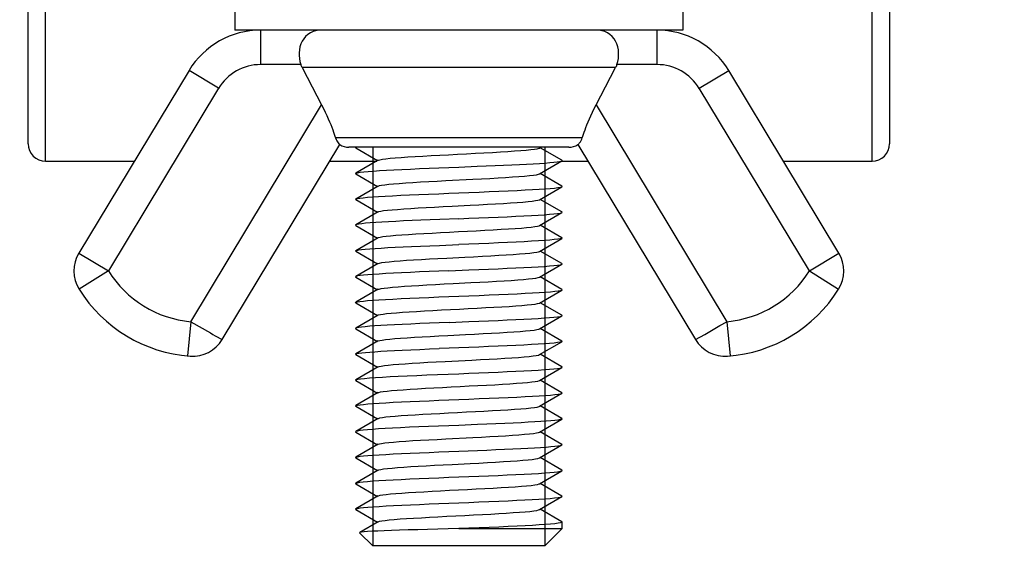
# Model space of a CAD drawing. Extents: x 0 to 420, y 0 to 297.
# Tile 42 of 77: x 245.02 to 256.46, y 168.57 to 174.9. Entities that reach past the tile are written whole.
import ezdxf

# ---------------------------------------------------------------- set-up
doc = ezdxf.new("R2010")
doc.units = 0
doc.header["$LTSCALE"] = 23.1
doc.layers.get('0').update_dxf_attribs({"linetype": 'CONTINUOUS'})
doc.layers.add('02___PRT_ALL_AXES', color=7, linetype='CONTINUOUS')
doc.layers.add('DIM_PILOTEES', color=7, linetype='CONTINUOUS')
doc.dimstyles.get("Standard").update_dxf_attribs({"dimtxt": 2.5, "dimasz": 2.5, "dimexe": 1.25, "dimexo": 0.625, "dimtad": 1, "dimcen": 2.5, "dimazin": 3, "dimtfac": 1, "dimtmove": 0, "dimatfit": 3})

# ---------------------------------------------------------------- blocks, each defined once
blk = doc.blocks.new('_FILLED')
at = {"color": 0, "linetype": 'BYBLOCK'}
blk.add_solid([(0, 0), (-1, 0.1429), (-1, -0.1429)], dxfattribs=at)
blk = doc.blocks.new('*D15')
at = {"layer": 'DIM_PILOTEES', "color": 2, "linetype": 'CONTINUOUS'}
for p, q in [((235.124, 200.233), (235.124, 159.208)), ((264.444, 200.233), (264.444, 159.208)), ((235.124, 161.208), (249.784, 161.208)), ((264.444, 161.208), (249.784, 161.208))]:
    blk.add_line(p, q, dxfattribs=at)
at = {"layer": 'DIM_PILOTEES', "color": 2, "linetype": 'CONTINUOUS', "xscale": 3.5, "yscale": 3.5, "zscale": 3.5, "rotation": 180}
blk.add_blockref('_FILLED', (235.124, 161.208), dxfattribs=at)
at = {"layer": 'DIM_PILOTEES', "color": 2, "linetype": 'CONTINUOUS', "xscale": 3.5, "yscale": 3.5, "zscale": 3.5}
blk.add_blockref('_FILLED', (264.444, 161.208), dxfattribs=at)

msp = doc.modelspace()

# ---------------------------------------------------------------- linework, layer by layer
at = {"color": 7, "linetype": 'CONTINUOUS'}
for p, q in [((245.324, 173.253), (245.324, 180.695)), ((254.924, 173.253), (254.924, 180.695)), ((245.124, 173.453), (245.124, 175.333)), ((255.124, 175.333), (255.124, 173.453)), ((247.823, 174.374), (247.823, 174.774)), ((252.426, 174.374), (252.426, 174.774)), ((248.289, 174.374), (247.823, 174.374)), ((252.426, 174.374), (251.96, 174.374)), ((246.991, 174.304), (245.712, 172.183)), ((247.334, 174.098), (246.991, 174.304)), ((251.944, 174.339), (248.305, 174.339)), ((252.915, 174.098), (253.258, 174.304)), ((254.537, 172.183), (253.258, 174.304)), ((247.334, 174.098), (246.054, 171.977)), ((254.195, 171.977), (252.915, 174.098)), ((247.011, 171.387), (248.53, 173.905)), ((251.719, 173.905), (253.238, 171.387)), ((251.558, 173.524), (248.691, 173.524)), ((247.376, 171.179), (248.742, 173.444)), ((248.927, 173.412), (248.925, 173.409)), ((248.925, 173.409), (248.927, 173.405)), ((248.931, 173.414), (248.927, 173.412)), ((248.927, 173.405), (249.181, 173.258)), ((251.061, 173.404), (251.078, 173.414)), ((251.322, 173.262), (251.068, 173.408)), ((251.507, 173.444), (252.873, 171.179)), ((245.324, 173.253), (246.357, 173.253)), ((248.628, 173.253), (249.172, 173.253)), ((249.188, 173.263), (248.927, 173.112)), ((251.061, 173.104), (251.322, 173.255)), ((251.322, 173.253), (251.621, 173.253)), ((253.892, 173.253), (254.924, 173.253)), ((250.124, 173.183), (250.338, 173.192)), ((251.322, 172.962), (251.068, 173.108)), ((248.927, 173.105), (249.181, 172.958)), ((249.974, 173.026), (250.285, 173.042)), ((249.188, 172.963), (248.927, 172.812)), ((251.061, 172.804), (251.322, 172.955)), ((248.927, 172.805), (249.181, 172.658)), ((251.322, 172.662), (251.068, 172.808)), ((249.188, 172.663), (248.927, 172.512)), ((251.061, 172.504), (251.322, 172.655)), ((250.124, 172.583), (249.902, 172.575)), ((248.927, 172.505), (249.181, 172.358)), ((251.322, 172.362), (251.068, 172.508)), ((249.188, 172.363), (248.927, 172.212)), ((251.061, 172.204), (251.322, 172.355)), ((248.927, 172.205), (249.181, 172.058)), ((249.9, 172.274), (250.124, 172.283)), ((251.322, 172.062), (251.068, 172.208)), ((245.712, 172.183), (246.054, 171.977)), ((254.195, 171.977), (254.537, 172.183)), ((246.054, 171.977), (245.715, 171.764)), ((249.188, 172.063), (248.927, 171.912)), ((251.061, 171.904), (251.322, 172.055)), ((254.195, 171.977), (254.534, 171.764)), ((248.927, 171.905), (249.181, 171.758)), ((251.322, 171.762), (251.068, 171.908)), ((249.188, 171.763), (248.927, 171.612)), ((251.061, 171.604), (251.322, 171.755)), ((248.927, 171.605), (249.181, 171.458)), ((251.322, 171.462), (251.068, 171.608)), ((249.188, 171.463), (248.927, 171.312)), ((251.061, 171.304), (251.322, 171.455)), ((247.011, 171.387), (246.975, 170.989)), ((247.011, 171.387), (247.239, 171.257)), ((248.927, 171.305), (249.181, 171.158)), ((251.322, 171.162), (251.068, 171.308)), ((252.98, 171.24), (253.117, 171.319)), ((253.117, 171.319), (253.156, 171.341)), ((253.156, 171.341), (253.238, 171.387)), ((253.238, 171.387), (253.274, 170.989)), ((252.873, 171.179), (252.98, 171.24)), ((249.188, 171.163), (248.927, 171.012)), ((251.061, 171.004), (251.322, 171.155)), ((248.927, 171.005), (249.181, 170.858)), ((249.964, 170.925), (250.275, 170.941)), ((251.322, 170.862), (251.068, 171.008)), ((249.188, 170.863), (248.927, 170.712)), ((251.061, 170.704), (251.322, 170.855)), ((251.322, 170.562), (251.068, 170.708)), ((248.927, 170.705), (249.181, 170.558)), ((249.188, 170.563), (248.927, 170.412)), ((251.061, 170.404), (251.322, 170.555)), ((248.927, 170.405), (249.181, 170.258)), ((251.322, 170.262), (251.068, 170.408)), ((249.188, 170.263), (248.927, 170.112)), ((251.061, 170.104), (251.322, 170.255)), ((250.341, 170.192), (250.124, 170.183)), ((248.927, 170.105), (249.181, 169.958)), ((249.974, 170.026), (250.285, 170.042)), ((251.322, 169.962), (251.068, 170.108)), ((249.188, 169.963), (248.927, 169.812)), ((251.061, 169.804), (251.322, 169.955)), ((248.927, 169.805), (249.181, 169.658)), ((250.124, 169.883), (250.341, 169.892)), ((251.322, 169.662), (251.068, 169.808)), ((249.188, 169.663), (248.927, 169.512)), ((251.061, 169.504), (251.322, 169.655)), ((248.927, 169.505), (249.181, 169.358)), ((251.322, 169.362), (251.068, 169.508)), ((249.188, 169.363), (248.927, 169.212)), ((251.061, 169.204), (251.322, 169.355)), ((248.927, 169.205), (249.181, 169.058)), ((251.322, 169.062), (251.068, 169.208)), ((249.188, 169.063), (248.973, 168.938)), ((249.124, 168.783), (248.972, 168.936)), ((250.124, 168.983), (251.324, 168.983)), ((251.124, 168.783), (251.324, 168.983)), ((251.124, 168.783), (249.124, 168.783))]:
    msp.add_line(p, q, dxfattribs=at)
at = {"color": 2, "linetype": 'CONTINUOUS'}
for p, q in [((249.124, 173.414), (249.124, 168.783)), ((251.124, 173.414), (251.124, 168.783))]:
    msp.add_line(p, q, dxfattribs=at)
at = {"color": 7, "linetype": 'CONTINUOUS'}
for points in [[(248.525, 174.774), (248.494, 174.772), (248.463, 174.767), (248.431, 174.757), (248.4, 174.743), (248.371, 174.724), (248.345, 174.7), (248.323, 174.673), (248.304, 174.644), (248.29, 174.613), (248.279, 174.58), (248.272, 174.547), (248.269, 174.512), (248.268, 174.478), (248.272, 174.443), (248.279, 174.408), (248.289, 174.374)], [(251.96, 174.374), (251.97, 174.408), (251.977, 174.443), (251.98, 174.477), (251.98, 174.512), (251.977, 174.546), (251.97, 174.58), (251.959, 174.613), (251.945, 174.644), (251.926, 174.673), (251.904, 174.7), (251.878, 174.724), (251.849, 174.743), (251.818, 174.757), (251.786, 174.767), (251.755, 174.772), (251.724, 174.774)], [(248.305, 174.339), (248.3, 174.347), (248.296, 174.356), (248.292, 174.365), (248.289, 174.374)], [(251.96, 174.374), (251.956, 174.365), (251.953, 174.356), (251.949, 174.347), (251.944, 174.339)], [(248.305, 174.339), (248.363, 174.227), (248.42, 174.117), (248.476, 174.01), (248.53, 173.905)], [(251.719, 173.905), (251.773, 174.01), (251.829, 174.117), (251.886, 174.227), (251.944, 174.339)], [(248.53, 173.905), (248.552, 173.862), (248.573, 173.821), (248.591, 173.781), (248.608, 173.744), (248.623, 173.709), (248.636, 173.676), (248.648, 173.645), (248.659, 173.616), (248.668, 173.59), (248.677, 173.566), (248.684, 173.544), (248.691, 173.524)], [(251.558, 173.524), (251.564, 173.544), (251.572, 173.566), (251.58, 173.59), (251.59, 173.616), (251.6, 173.644), (251.612, 173.675), (251.626, 173.708), (251.641, 173.743), (251.658, 173.78), (251.676, 173.82), (251.697, 173.862), (251.719, 173.905)], [(248.691, 173.524), (248.698, 173.505), (248.706, 173.489), (248.715, 173.475), (248.724, 173.463), (248.731, 173.455), (248.737, 173.449), (248.741, 173.445), (248.742, 173.444)], [(251.507, 173.444), (251.507, 173.444), (251.509, 173.446), (251.512, 173.449), (251.516, 173.453), (251.522, 173.459), (251.528, 173.467), (251.536, 173.478), (251.543, 173.491), (251.551, 173.506), (251.558, 173.524)], [(248.934, 173.414), (248.932, 173.414), (248.927, 173.412)], [(249.188, 173.263), (249.19, 173.264), (249.208, 173.269), (249.237, 173.274), (249.276, 173.28), (249.326, 173.285), (249.386, 173.29), (249.455, 173.296), (249.532, 173.301), (249.617, 173.306), (249.707, 173.311), (249.803, 173.317), (249.903, 173.322), (250.005, 173.327), (250.109, 173.333), (250.213, 173.338), (250.316, 173.343), (250.416, 173.349), (250.514, 173.354), (250.606, 173.359), (250.692, 173.364), (250.772, 173.37), (250.843, 173.375), (250.906, 173.38), (250.959, 173.386), (251.002, 173.391), (251.034, 173.396), (251.055, 173.401), (251.061, 173.404)], [(250.338, 173.192), (250.443, 173.196), (250.546, 173.201), (250.644, 173.205), (250.738, 173.209), (250.827, 173.213), (250.91, 173.218), (250.988, 173.222), (251.059, 173.226), (251.123, 173.23), (251.179, 173.235), (251.227, 173.239), (251.266, 173.243), (251.294, 173.248), (251.314, 173.252), (251.322, 173.255)], [(251.322, 173.255), (251.323, 173.256), (251.323, 173.26), (251.322, 173.262)], [(248.927, 173.105), (248.925, 173.109), (248.927, 173.112)], [(248.927, 173.112), (248.931, 173.114), (248.949, 173.118), (248.979, 173.123), (249.02, 173.128), (249.071, 173.132), (249.133, 173.137), (249.204, 173.142), (249.283, 173.146), (249.37, 173.151), (249.464, 173.156), (249.563, 173.16), (249.669, 173.165), (249.779, 173.169), (249.893, 173.174), (250.008, 173.179), (250.124, 173.183)], [(249.188, 172.963), (249.201, 172.968), (249.227, 172.973), (249.263, 172.978), (249.31, 172.983), (249.367, 172.989), (249.433, 172.994), (249.508, 172.999), (249.591, 173.005), (249.679, 173.01), (249.774, 173.015), (249.872, 173.02), (249.974, 173.026)], [(250.285, 173.042), (250.387, 173.047), (250.485, 173.052), (250.579, 173.057), (250.667, 173.063), (250.749, 173.068), (250.822, 173.073), (250.888, 173.079), (250.944, 173.084), (250.99, 173.089), (251.025, 173.095), (251.049, 173.1), (251.061, 173.104)], [(250.007, 172.879), (250.242, 172.888), (250.359, 172.893), (250.475, 172.898), (250.589, 172.902), (250.697, 172.907), (250.8, 172.912), (250.894, 172.917), (250.98, 172.921), (251.058, 172.926), (251.127, 172.931), (251.186, 172.935), (251.236, 172.94), (251.275, 172.945), (251.303, 172.949), (251.32, 172.954), (251.322, 172.955)], [(251.322, 172.955), (251.324, 172.959), (251.322, 172.962)], [(248.927, 172.805), (248.924, 172.808), (248.927, 172.812)], [(248.927, 172.812), (248.929, 172.813), (248.946, 172.817), (248.974, 172.822), (249.013, 172.827), (249.063, 172.832), (249.122, 172.836), (249.191, 172.841), (249.268, 172.845), (249.355, 172.85), (249.449, 172.855), (249.551, 172.86), (249.66, 172.864), (249.773, 172.869), (249.89, 172.874), (250.007, 172.879)], [(250.254, 172.74), (250.356, 172.745), (250.456, 172.751), (250.551, 172.756), (250.641, 172.761), (250.725, 172.766), (250.801, 172.772), (250.869, 172.777), (250.928, 172.782), (250.977, 172.788), (251.016, 172.793), (251.043, 172.798), (251.06, 172.804), (251.061, 172.804)], [(249.188, 172.663), (249.196, 172.666), (249.218, 172.671), (249.251, 172.677), (249.295, 172.682), (249.349, 172.687), (249.413, 172.692), (249.485, 172.698), (249.565, 172.703), (249.652, 172.708), (249.745, 172.714), (249.842, 172.719), (249.943, 172.724), (250.046, 172.729), (250.254, 172.74)], [(250.124, 172.583), (250.241, 172.588), (250.356, 172.593), (250.47, 172.597), (250.58, 172.602), (250.686, 172.607), (250.785, 172.611), (250.879, 172.616), (250.966, 172.621), (251.045, 172.625), (251.116, 172.63), (251.178, 172.635), (251.229, 172.639), (251.27, 172.644), (251.3, 172.649), (251.318, 172.653), (251.322, 172.655)], [(251.322, 172.655), (251.324, 172.658), (251.322, 172.662)], [(249.902, 172.575), (249.791, 172.57), (249.684, 172.565), (249.581, 172.561), (249.483, 172.557), (249.392, 172.552), (249.308, 172.548), (249.23, 172.543), (249.159, 172.539), (249.096, 172.534), (249.041, 172.53), (248.997, 172.525), (248.963, 172.521), (248.94, 172.516), (248.927, 172.512)], [(248.927, 172.512), (248.925, 172.507), (248.927, 172.505)], [(249.188, 172.363), (249.192, 172.364), (249.21, 172.37), (249.24, 172.375), (249.281, 172.38), (249.332, 172.386), (249.393, 172.391), (249.462, 172.396), (249.54, 172.401), (249.625, 172.407), (249.717, 172.412), (249.813, 172.417), (249.913, 172.423), (250.015, 172.428), (250.119, 172.433), (250.223, 172.438), (250.326, 172.444), (250.426, 172.449), (250.523, 172.454), (250.615, 172.46), (250.7, 172.465), (250.779, 172.47), (250.85, 172.475), (250.911, 172.481), (250.963, 172.486), (251.005, 172.491), (251.036, 172.497), (251.056, 172.502), (251.061, 172.504)], [(251.322, 172.355), (251.319, 172.354), (251.302, 172.349), (251.273, 172.344), (251.232, 172.34), (251.181, 172.335), (251.119, 172.33), (251.048, 172.325), (250.969, 172.321), (250.883, 172.316), (250.789, 172.311), (250.689, 172.307), (250.583, 172.302), (250.472, 172.297), (250.357, 172.293), (250.241, 172.288), (250.124, 172.283)], [(251.322, 172.362), (251.324, 172.359), (251.322, 172.355)], [(248.927, 172.205), (248.925, 172.207), (248.927, 172.212)], [(248.927, 172.212), (248.939, 172.216), (248.961, 172.22), (248.995, 172.225), (249.038, 172.229), (249.09, 172.234), (249.151, 172.238), (249.221, 172.243), (249.298, 172.247), (249.383, 172.252), (249.476, 172.256), (249.575, 172.261), (249.68, 172.265), (249.789, 172.27), (249.9, 172.274)], [(249.984, 172.126), (250.192, 172.137), (250.295, 172.142), (250.397, 172.147), (250.494, 172.153), (250.588, 172.158), (250.675, 172.163), (250.756, 172.169), (250.829, 172.174), (250.894, 172.179), (250.949, 172.184), (250.994, 172.19), (251.028, 172.195), (251.051, 172.2), (251.061, 172.204)], [(249.188, 172.063), (249.203, 172.068), (249.23, 172.073), (249.267, 172.079), (249.315, 172.084), (249.373, 172.089), (249.441, 172.095), (249.516, 172.1), (249.599, 172.105), (249.689, 172.11), (249.783, 172.116), (249.882, 172.121), (249.984, 172.126)], [(250.009, 171.979), (249.893, 171.974), (249.779, 171.969), (249.668, 171.965), (249.561, 171.96), (249.459, 171.955), (249.365, 171.951), (249.278, 171.946), (249.199, 171.941), (249.129, 171.937), (249.069, 171.932), (249.018, 171.927), (248.978, 171.923), (248.949, 171.918), (248.931, 171.913), (248.927, 171.912)], [(250.009, 171.979), (250.241, 171.988), (250.356, 171.993), (250.47, 171.997), (250.58, 172.002), (250.685, 172.007), (250.785, 172.011), (250.879, 172.016), (250.966, 172.021), (251.045, 172.025), (251.116, 172.03), (251.178, 172.035), (251.229, 172.039), (251.27, 172.044), (251.299, 172.049), (251.317, 172.053), (251.322, 172.055)], [(251.322, 172.055), (251.324, 172.058), (251.322, 172.062)], [(248.927, 171.912), (248.924, 171.909), (248.927, 171.905)], [(250.265, 171.841), (250.367, 171.846), (250.466, 171.851), (250.56, 171.856), (250.65, 171.862), (250.733, 171.867), (250.808, 171.872), (250.875, 171.878), (250.933, 171.883), (250.981, 171.888), (251.019, 171.893), (251.046, 171.899), (251.061, 171.904)], [(249.188, 171.763), (249.198, 171.766), (249.221, 171.772), (249.255, 171.777), (249.3, 171.782), (249.355, 171.788), (249.42, 171.793), (249.493, 171.798), (249.574, 171.804), (249.661, 171.809), (249.754, 171.814), (249.852, 171.819), (249.954, 171.825), (250.057, 171.83), (250.265, 171.841)], [(250.008, 171.679), (250.242, 171.688), (250.36, 171.693), (250.476, 171.698), (250.59, 171.702), (250.698, 171.707), (250.801, 171.712), (250.895, 171.717), (250.981, 171.721), (251.058, 171.726), (251.127, 171.731), (251.187, 171.735), (251.237, 171.74), (251.276, 171.745), (251.304, 171.75), (251.32, 171.754), (251.322, 171.755)], [(251.322, 171.755), (251.324, 171.759), (251.322, 171.762)], [(248.927, 171.612), (248.93, 171.613), (248.947, 171.618), (248.975, 171.622), (249.015, 171.627), (249.065, 171.632), (249.125, 171.636), (249.194, 171.641), (249.272, 171.646), (249.359, 171.65), (249.453, 171.655), (249.555, 171.66), (249.664, 171.665), (249.776, 171.669), (249.892, 171.674), (250.008, 171.679)], [(248.927, 171.605), (248.924, 171.608), (248.927, 171.612)], [(249.188, 171.463), (249.193, 171.465), (249.213, 171.47), (249.244, 171.475), (249.285, 171.481), (249.338, 171.486), (249.399, 171.491), (249.47, 171.497), (249.549, 171.502), (249.634, 171.507), (249.726, 171.513), (249.823, 171.518), (249.923, 171.523), (250.026, 171.528), (250.13, 171.534), (250.234, 171.539), (250.336, 171.544), (250.436, 171.55), (250.532, 171.555), (250.624, 171.56), (250.709, 171.565), (250.787, 171.571), (250.856, 171.576), (250.917, 171.581), (250.968, 171.587), (251.009, 171.592), (251.039, 171.597), (251.057, 171.602), (251.061, 171.604)], [(250.01, 171.379), (250.241, 171.388), (250.356, 171.393), (250.469, 171.397), (250.579, 171.402), (250.685, 171.407), (250.785, 171.411), (250.88, 171.416), (250.967, 171.421), (251.046, 171.425), (251.116, 171.43), (251.178, 171.435), (251.229, 171.439), (251.27, 171.444), (251.299, 171.449), (251.317, 171.453), (251.322, 171.455)], [(251.322, 171.455), (251.324, 171.458), (251.322, 171.462)], [(248.927, 171.312), (248.925, 171.307), (248.927, 171.305)], [(249.465, 171.356), (249.376, 171.351), (249.293, 171.347), (249.218, 171.343), (249.15, 171.338), (249.089, 171.334), (249.037, 171.329), (248.995, 171.325), (248.962, 171.32), (248.939, 171.316), (248.927, 171.312)], [(250.01, 171.379), (249.896, 171.374), (249.782, 171.37), (249.672, 171.365), (249.566, 171.36), (249.465, 171.356)], [(249.995, 171.227), (250.203, 171.237), (250.306, 171.243), (250.407, 171.248), (250.504, 171.253), (250.597, 171.259), (250.684, 171.264), (250.764, 171.269), (250.836, 171.274), (250.9, 171.28), (250.954, 171.285), (250.998, 171.29), (251.031, 171.296), (251.053, 171.301), (251.061, 171.304)], [(247.239, 171.257), (247.269, 171.24), (247.296, 171.224), (247.376, 171.179)], [(249.188, 171.163), (249.189, 171.163), (249.206, 171.169), (249.233, 171.174), (249.272, 171.179), (249.321, 171.184), (249.38, 171.19), (249.448, 171.195), (249.524, 171.2), (249.608, 171.206)], [(249.608, 171.206), (249.698, 171.211), (249.793, 171.216), (249.892, 171.222), (249.995, 171.227)], [(248.927, 171.012), (248.941, 171.016), (248.964, 171.021), (248.997, 171.025), (249.04, 171.03), (249.091, 171.034), (249.15, 171.038), (249.218, 171.043), (249.293, 171.047), (249.376, 171.051), (249.465, 171.056)], [(249.465, 171.056), (249.566, 171.06), (249.673, 171.065), (249.783, 171.07), (249.896, 171.074)], [(251.322, 171.155), (251.318, 171.153), (251.3, 171.149), (251.27, 171.144), (251.23, 171.139), (251.178, 171.135), (251.116, 171.13), (251.045, 171.125), (250.966, 171.121), (250.879, 171.116), (250.785, 171.111), (250.685, 171.107), (250.58, 171.102), (250.47, 171.097), (250.356, 171.093), (250.241, 171.088), (249.896, 171.074)], [(251.322, 171.162), (251.324, 171.158), (251.322, 171.155)], [(248.927, 171.005), (248.925, 171.008), (248.927, 171.012)], [(250.275, 170.941), (250.377, 170.946), (250.475, 170.952), (250.57, 170.957), (250.658, 170.962), (250.741, 170.968), (250.815, 170.973), (250.882, 170.978), (250.939, 170.983), (250.986, 170.989), (251.022, 170.994), (251.048, 170.999), (251.061, 171.004)], [(249.188, 170.863), (249.199, 170.867), (249.224, 170.872), (249.259, 170.878), (249.305, 170.883), (249.361, 170.888), (249.426, 170.893), (249.5, 170.899), (249.582, 170.904), (249.67, 170.909), (249.764, 170.915), (249.862, 170.92), (249.964, 170.925)], [(250.124, 170.783), (250.241, 170.788), (250.356, 170.793), (250.469, 170.797), (250.579, 170.802), (250.685, 170.807), (250.786, 170.811), (250.88, 170.816), (250.967, 170.821), (251.046, 170.825), (251.117, 170.83), (251.178, 170.835), (251.229, 170.839), (251.27, 170.844), (251.299, 170.849), (251.317, 170.853), (251.322, 170.855)], [(251.322, 170.855), (251.324, 170.858), (251.322, 170.862)], [(248.927, 170.705), (248.924, 170.708), (248.927, 170.712)], [(248.927, 170.712), (248.931, 170.713), (248.95, 170.718), (248.983, 170.723), (249.029, 170.729), (249.088, 170.734), (249.157, 170.739), (249.237, 170.744), (249.325, 170.749), (249.421, 170.753), (249.525, 170.758), (249.636, 170.763), (249.754, 170.768), (249.876, 170.773), (250, 170.778), (250.124, 170.783)], [(249.188, 170.563), (249.194, 170.565), (249.215, 170.571), (249.247, 170.576), (249.29, 170.581), (249.343, 170.587), (249.406, 170.592), (249.477, 170.597), (249.557, 170.602), (249.643, 170.608), (249.735, 170.613), (249.832, 170.618), (249.933, 170.624), (250.036, 170.629), (250.14, 170.634), (250.244, 170.64), (250.346, 170.645), (250.446, 170.65), (250.542, 170.655), (250.632, 170.661), (250.717, 170.666), (250.794, 170.671), (250.863, 170.677), (250.923, 170.682), (250.973, 170.687), (251.012, 170.692), (251.041, 170.698), (251.059, 170.703), (251.061, 170.704)], [(248.927, 170.412), (248.931, 170.413), (248.948, 170.418), (248.977, 170.423), (249.017, 170.427), (249.067, 170.432), (249.127, 170.437), (249.197, 170.441), (249.276, 170.446), (249.362, 170.451), (249.457, 170.455), (249.559, 170.46), (249.667, 170.465), (249.778, 170.469), (249.893, 170.474), (250.008, 170.479)], [(250.008, 170.479), (250.242, 170.488), (250.359, 170.493), (250.475, 170.498), (250.589, 170.502), (250.697, 170.507), (250.799, 170.512), (250.893, 170.517), (250.979, 170.521), (251.057, 170.526), (251.127, 170.531), (251.187, 170.535), (251.238, 170.54), (251.277, 170.545), (251.304, 170.55), (251.32, 170.554), (251.322, 170.555)], [(251.322, 170.555), (251.324, 170.559), (251.322, 170.562)], [(248.927, 170.405), (248.924, 170.409), (248.927, 170.412)], [(249.188, 170.263), (249.19, 170.264), (249.208, 170.269), (249.237, 170.274), (249.276, 170.28), (249.326, 170.285), (249.386, 170.29), (249.455, 170.296), (249.532, 170.301), (249.617, 170.306), (249.707, 170.311), (249.803, 170.317), (249.903, 170.322), (250.005, 170.327), (250.109, 170.333), (250.213, 170.338), (250.316, 170.343), (250.416, 170.349), (250.514, 170.354), (250.606, 170.359), (250.692, 170.364), (250.772, 170.37), (250.843, 170.375), (250.906, 170.38), (250.959, 170.386), (251.002, 170.391), (251.034, 170.396), (251.055, 170.401), (251.061, 170.404)], [(251.322, 170.255), (251.318, 170.253), (251.301, 170.249), (251.274, 170.245)], [(251.322, 170.262), (251.324, 170.258), (251.322, 170.255)], [(250.124, 170.183), (250.007, 170.179), (249.889, 170.174), (249.773, 170.169), (249.659, 170.164), (249.551, 170.16), (249.448, 170.155), (249.354, 170.15), (249.268, 170.145), (249.191, 170.141), (249.122, 170.136), (249.063, 170.132), (249.013, 170.127), (248.974, 170.122), (248.946, 170.117), (248.929, 170.113), (248.927, 170.112)], [(251.274, 170.245), (251.238, 170.24), (251.193, 170.236), (251.139, 170.232), (251.077, 170.227), (251.007, 170.223), (250.93, 170.219), (250.846, 170.214), (250.754, 170.21), (250.657, 170.205), (250.555, 170.201), (250.449, 170.197), (250.341, 170.192)], [(248.927, 170.112), (248.924, 170.108), (248.927, 170.105)], [(249.188, 169.963), (249.201, 169.968), (249.227, 169.973), (249.263, 169.978), (249.31, 169.983), (249.367, 169.989), (249.433, 169.994), (249.508, 169.999), (249.591, 170.005), (249.679, 170.01), (249.774, 170.015), (249.872, 170.02), (249.974, 170.026)], [(250.285, 170.042), (250.387, 170.047), (250.485, 170.052), (250.579, 170.057), (250.667, 170.063), (250.749, 170.068), (250.822, 170.073), (250.888, 170.079), (250.944, 170.084), (250.99, 170.089), (251.025, 170.095)], [(251.025, 170.095), (251.049, 170.1), (251.061, 170.104)], [(250.341, 169.892), (250.449, 169.896), (250.554, 169.901), (250.656, 169.905), (250.752, 169.91), (250.843, 169.914), (250.927, 169.918), (251.004, 169.923), (251.074, 169.927), (251.137, 169.931), (251.191, 169.936), (251.237, 169.94), (251.274, 169.945)], [(251.274, 169.945), (251.302, 169.949), (251.318, 169.954), (251.322, 169.955)], [(251.322, 169.955), (251.324, 169.958), (251.322, 169.962)], [(248.927, 169.805), (248.924, 169.809), (248.927, 169.812)], [(248.927, 169.812), (248.931, 169.813), (248.948, 169.818), (248.977, 169.823), (249.017, 169.827), (249.067, 169.832), (249.128, 169.837), (249.197, 169.841), (249.276, 169.846), (249.363, 169.851), (249.458, 169.855), (249.56, 169.86), (249.667, 169.865), (249.778, 169.869), (249.893, 169.874), (250.008, 169.879), (250.124, 169.883)], [(250.254, 169.74), (250.356, 169.745), (250.456, 169.751), (250.551, 169.756), (250.641, 169.761), (250.725, 169.766), (250.801, 169.772), (250.869, 169.777), (250.928, 169.782), (250.977, 169.788), (251.016, 169.793), (251.043, 169.798), (251.06, 169.804), (251.061, 169.804)], [(249.188, 169.663), (249.196, 169.666), (249.218, 169.671), (249.251, 169.677), (249.295, 169.682), (249.349, 169.687), (249.413, 169.692), (249.485, 169.698), (249.565, 169.703), (249.652, 169.708), (249.745, 169.714), (249.842, 169.719), (249.943, 169.724), (250.046, 169.729), (250.254, 169.74)], [(248.927, 169.512), (248.929, 169.513), (248.946, 169.517), (248.974, 169.522), (249.014, 169.527), (249.065, 169.532), (249.126, 169.537), (249.196, 169.541), (249.275, 169.546), (249.361, 169.55), (249.454, 169.555), (249.555, 169.56), (249.663, 169.565), (249.775, 169.569), (249.891, 169.574), (250.007, 169.579), (250.241, 169.588)], [(250.241, 169.588), (250.356, 169.593), (250.469, 169.597), (250.579, 169.602), (250.686, 169.607), (250.787, 169.611), (250.882, 169.616), (250.969, 169.621), (251.048, 169.625), (251.118, 169.63), (251.179, 169.635), (251.23, 169.639), (251.27, 169.644), (251.299, 169.649), (251.318, 169.653), (251.322, 169.655)], [(251.322, 169.655), (251.324, 169.658), (251.322, 169.662)], [(248.927, 169.505), (248.924, 169.508), (248.927, 169.512)], [(249.188, 169.363), (249.192, 169.364), (249.21, 169.37), (249.24, 169.375), (249.281, 169.38), (249.332, 169.386), (249.393, 169.391), (249.462, 169.396), (249.54, 169.401), (249.625, 169.407), (249.717, 169.412), (249.813, 169.417), (249.913, 169.423), (250.015, 169.428), (250.119, 169.433), (250.223, 169.438), (250.326, 169.444), (250.426, 169.449), (250.523, 169.454), (250.615, 169.46), (250.7, 169.465), (250.779, 169.47), (250.85, 169.475), (250.911, 169.481), (250.963, 169.486), (251.005, 169.491), (251.036, 169.497), (251.056, 169.502), (251.061, 169.504)], [(250.008, 169.279), (250.242, 169.288), (250.358, 169.293), (250.474, 169.298), (250.587, 169.302), (250.695, 169.307), (250.796, 169.312), (250.89, 169.316), (250.976, 169.321), (251.054, 169.326), (251.124, 169.33), (251.185, 169.335), (251.236, 169.34), (251.276, 169.345), (251.304, 169.35), (251.32, 169.354), (251.322, 169.355)], [(251.322, 169.355), (251.324, 169.359), (251.322, 169.362)], [(248.927, 169.212), (248.931, 169.214), (248.949, 169.218), (248.978, 169.223), (249.018, 169.227), (249.069, 169.232), (249.13, 169.237), (249.2, 169.241), (249.279, 169.246), (249.366, 169.251), (249.461, 169.255), (249.562, 169.26), (249.669, 169.265), (249.779, 169.27), (249.893, 169.274), (250.008, 169.279)], [(248.927, 169.205), (248.924, 169.209), (248.927, 169.212)], [(249.188, 169.063), (249.203, 169.068), (249.23, 169.073), (249.267, 169.079), (249.315, 169.084), (249.373, 169.089), (249.441, 169.095), (249.516, 169.1), (249.599, 169.105), (249.689, 169.11), (249.783, 169.116), (249.882, 169.121), (249.984, 169.126)], [(249.984, 169.126), (250.192, 169.137), (250.295, 169.142), (250.397, 169.147), (250.494, 169.153), (250.588, 169.158), (250.675, 169.163), (250.756, 169.169), (250.829, 169.174), (250.894, 169.179), (250.949, 169.184), (250.994, 169.19), (251.028, 169.195), (251.051, 169.2), (251.061, 169.204)], [(251.324, 169.058), (251.32, 169.054), (251.304, 169.05), (251.276, 169.045), (251.237, 169.04), (251.187, 169.035), (251.127, 169.031), (251.058, 169.026), (250.981, 169.021), (250.895, 169.017), (250.8, 169.012), (250.698, 169.007), (250.59, 169.002), (250.476, 168.998), (250.36, 168.993), (250.242, 168.988), (250.124, 168.983)], [(251.322, 169.062), (251.324, 169.059), (251.324, 169.058)], [(248.973, 168.938), (248.972, 168.936), (248.972, 168.936)], [(250.124, 168.983), (250.002, 168.98), (249.881, 168.977), (249.762, 168.974), (249.646, 168.971), (249.537, 168.968), (249.434, 168.965), (249.341, 168.961), (249.256, 168.958), (249.182, 168.955), (249.118, 168.952), (249.065, 168.949), (249.023, 168.946), (248.994, 168.943), (248.976, 168.939), (248.973, 168.938)]]:
    msp.add_lwpolyline(points, dxfattribs=at)
for centre, radius, start, end in [((247.823, 173.802), 0.972, 90, 148.9), ((252.426, 173.802), 0.972, 31.1, 90), ((247.823, 173.802), 0.572, 90, 148.9), ((252.426, 173.802), 0.572, 31.1, 90), ((245.324, 173.453), 0.2, 180, 270), ((254.924, 173.453), 0.2, 270, 360), ((248.847, 173.614), 0.2, 238.3321, 270), ((251.402, 173.614), 0.2, 270, 301.6679), ((246.054, 171.977), 0.4, 148.9, 212.0397), ((254.195, 171.977), 0.4, 327.9603, 31.1), ((247.127, 172.648), 1.266, 212.0397, 264.7501), ((253.122, 172.648), 1.266, 275.2499, 327.9603), ((247.127, 172.648), 1.666, 212.0397, 265.7603), ((253.122, 172.648), 1.666, 274.2397, 327.9603), ((247.034, 171.386), 0.4, 265.7783, 328.9), ((253.215, 171.386), 0.4, 211.1, 274.2217)]:
    msp.add_arc(centre, radius, start, end, dxfattribs=at)
at = {"layer": '02___PRT_ALL_AXES', "color": 7, "linetype": 'CONTINUOUS'}
for p, q in [((247.524, 175.134), (247.524, 174.774)), ((252.724, 175.134), (252.724, 174.774)), ((252.724, 174.774), (247.524, 174.774)), ((251.402, 173.414), (248.847, 173.414)), ((251.324, 168.983), (251.324, 169.058))]:
    msp.add_line(p, q, dxfattribs=at)

# ---------------------------------------------------------------- dimensions: what is measured, and where the dimension line sits
at = {"layer": 'DIM_PILOTEES', "color": 2, "linetype": 'CONTINUOUS'}
dim = msp.add_linear_dim(base=(264.444, 161.208), p1=(235.124, 200.233), p2=(264.444, 200.233), dimstyle='Standard', dxfattribs=at)
dim.commit()
dim.dimension.update_dxf_attribs({"geometry": '*D15', "text_midpoint": (245.528, 161.208), "dimtype": 128})

doc.saveas('drawing.dxf')
